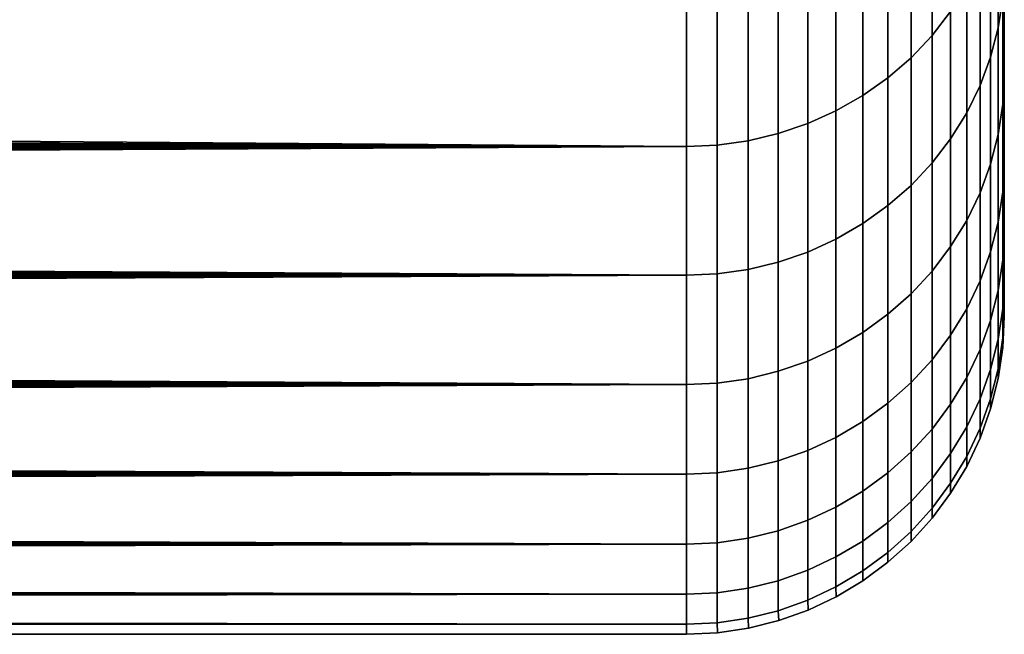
# Model space of a CAD drawing. Header units: metres. Extents: x -29 to 117, y -464 to 29.
# Tile 176 of 256: x 53.02 to 55.5, y -28 to -26.45. Entities that reach past the tile are written whole.
import ezdxf

# ---------------------------------------------------------------- set-up
doc = ezdxf.new("R2010")
doc.units = ezdxf.units.M
doc.layers.add('solid_24_501_056_XXX', color=7, linetype='CONTINUOUS')

msp = doc.modelspace()

# ---------------------------------------------------------------- linework, layer by layer
at = {"layer": 'solid_24_501_056_XXX'}
for points in [[(55.5, -24.895514, 57.519203), (55.5, -24.631109, 58.599884), (55.5, -26.327383, 58.834377), (55.5, -26.593994, 57.709175)], [(55.5, -24.895514, 46.480797), (55.5, -26.594017, 46.290928), (55.5, -26.327408, 45.165718), (55.5, -24.631109, 45.400116)], [(55.5, -25.112598, 56.428028), (55.5, -24.895514, 57.519203), (55.5, -26.593994, 57.709175), (55.5, -26.812435, 56.575356)], [(55.5, -25.112598, 47.571972), (55.5, -26.812454, 47.424751), (55.5, -26.594017, 46.290928), (55.5, -24.895514, 46.480797)], [(55.5, -25.281809, 55.328415), (55.5, -25.112598, 56.428028), (55.5, -26.812435, 56.575356), (55.5, -26.982222, 55.434361)], [(55.5, -25.281809, 48.671585), (55.5, -26.982233, 48.565739), (55.5, -26.812454, 47.424751), (55.5, -25.112598, 47.571972)], [(55.5, -25.402966, 54.222473), (55.5, -25.281809, 55.328415), (55.5, -26.982222, 55.434361), (55.5, -27.103449, 54.289951)], [(55.5, -25.402966, 49.777527), (55.5, -27.103455, 49.710129), (55.5, -26.982233, 48.565739), (55.5, -25.281809, 48.671585)], [(55.5, -25.475695, 53.112293), (55.5, -25.402966, 54.222473), (55.5, -27.103449, 54.289951), (55.5, -27.176029, 53.145618)], [(55.5, -25.475695, 50.887707), (55.5, -27.176033, 50.854431), (55.5, -27.103455, 49.710129), (55.5, -25.402966, 49.777527)], [(55.5, -25.5, 52), (55.5, -25.475695, 53.112293), (55.5, -27.176029, 53.145618), (55.5, -27.200001, 52)], [(55.5, -25.475695, 50.887707), (55.5, -25.5, 52), (55.5, -27.200001, 52), (55.5, -27.176033, 50.854431)], [(55.318108, -26.125134, 61.230598), (55.318108, -26.493353, 60.113499), (55.364956, -26.433022, 60.09502), (55.364956, -26.065641, 61.209576)], [(55.318108, -26.493353, 43.886501), (55.318108, -26.125134, 42.769402), (55.364956, -26.065641, 42.790424), (55.364956, -26.433022, 43.90498)], [(55.484612, -26.15704, 60.010502), (55.484612, -26.473448, 58.89315), (55.496147, -26.39822, 58.873562), (55.496147, -26.082712, 59.98774)], [(55.484612, -26.473448, 45.10685), (55.484612, -26.15704, 43.989498), (55.496147, -26.082712, 44.01226), (55.496147, -26.39822, 45.126438)], [(55.265297, -26.180004, 61.249985), (55.265297, -26.548996, 60.130539), (55.318108, -26.493353, 60.113499), (55.318108, -26.125134, 61.230598)], [(55.265297, -26.548996, 43.869461), (55.265297, -26.180004, 42.750015), (55.318108, -26.125134, 42.769402), (55.318108, -26.493353, 43.886501)], [(55.465508, -26.229927, 60.032825), (55.465508, -26.547216, 58.912357), (55.484612, -26.473448, 58.89315), (55.484612, -26.15704, 60.010502)], [(55.465508, -26.547216, 45.087643), (55.465508, -26.229927, 43.967175), (55.484612, -26.15704, 43.989498), (55.484612, -26.473448, 45.10685)], [(55.207027, -26.229725, 61.267551), (55.207027, -26.599417, 60.145981), (55.265297, -26.548996, 60.130539), (55.265297, -26.180004, 61.249985)], [(55.207027, -26.599417, 43.854019), (55.207027, -26.229725, 42.732449), (55.265297, -26.180004, 42.750015), (55.265297, -26.548996, 43.869461)], [(55.143867, -26.273815, 61.283131), (55.143867, -26.644129, 60.159672), (55.207027, -26.599417, 60.145981), (55.207027, -26.229725, 61.267551)], [(55.143867, -26.644129, 43.840328), (55.143867, -26.273815, 42.716869), (55.207027, -26.229725, 42.732449), (55.207027, -26.599417, 43.854019)], [(55.439014, -26.300671, 60.054489), (55.439014, -26.618814, 58.931), (55.465508, -26.547216, 58.912357), (55.465508, -26.229927, 60.032825)], [(55.439014, -26.618814, 45.069), (55.439014, -26.300671, 43.945511), (55.465508, -26.229927, 43.967175), (55.465508, -26.547216, 45.087643)], [(55.076424, -26.31185, 61.29657), (55.076424, -26.682699, 60.171486), (55.143867, -26.644129, 60.159672), (55.143867, -26.273815, 61.283131)], [(55.076424, -26.682699, 43.828514), (55.076424, -26.31185, 42.70343), (55.143867, -26.273815, 42.716869), (55.143867, -26.644129, 43.840328)], [(55.005348, -26.343462, 61.307735), (55.005348, -26.714758, 60.181301), (55.076424, -26.682699, 60.171486), (55.076424, -26.31185, 61.29657)], [(55.005348, -26.714758, 43.818699), (55.005348, -26.343462, 42.692265), (55.076424, -26.31185, 42.70343), (55.076424, -26.682699, 43.828514)], [(55.405388, -26.368587, 60.075291), (55.405388, -26.687553, 58.948898), (55.439014, -26.618814, 58.931), (55.439014, -26.300671, 60.054489)], [(55.405388, -26.687553, 45.051102), (55.405388, -26.368587, 43.924709), (55.439014, -26.300671, 43.945511), (55.439014, -26.618814, 45.069)], [(55.496147, -26.39822, 58.873562), (55.496147, -26.666157, 57.746998), (55.5, -26.593994, 57.709175), (55.5, -26.327383, 58.834377)], [(55.496147, -26.39822, 45.126438), (55.5, -26.327408, 45.165718), (55.5, -26.594017, 46.290928), (55.496147, -26.666157, 46.253002)], [(54.931324, -26.368345, 61.316528), (54.931324, -26.739992, 60.18903), (55.005348, -26.714758, 60.181301), (55.005348, -26.343462, 61.307735)], [(54.931324, -26.739992, 43.81097), (54.931324, -26.368345, 42.683472), (55.005348, -26.343462, 42.692265), (55.005348, -26.714758, 43.818699)], [(14.264489, -26.367487, 42.578979), (54.700001, -26.400568, 42.672089), (54.700001, -26.772669, 43.800964), (13.963471, -26.456104, 42.83078)], [(54.777321, -26.397038, 61.326668), (54.777321, -26.769087, 60.197941), (54.855072, -26.75816, 60.194595), (54.855072, -26.386263, 61.322861)], [(54.777321, -26.769087, 43.802059), (54.777321, -26.397038, 42.673332), (54.855072, -26.386263, 42.677139), (54.855072, -26.75816, 43.805405)], [(54.855072, -26.386263, 61.322861), (54.855072, -26.75816, 60.194595), (54.931324, -26.739992, 60.18903), (54.931324, -26.368345, 61.316528)], [(54.855072, -26.75816, 43.805405), (54.855072, -26.386263, 42.677139), (54.931324, -26.368345, 42.683472), (54.931324, -26.739992, 43.81097)], [(55.364956, -26.433022, 60.09502), (55.364956, -26.752768, 58.965878), (55.405388, -26.687553, 58.948898), (55.405388, -26.368587, 60.075291)], [(55.364956, -26.752768, 45.034122), (55.364956, -26.433022, 43.90498), (55.405388, -26.368587, 43.924709), (55.405388, -26.687553, 45.051102)], [(10.99615, -26.661062, 60.554981), (10.767349, -26.724962, 60.353226), (54.700001, -26.772669, 60.199036), (54.700001, -26.400568, 61.327911)], [(11.231141, -26.594036, 60.76112), (10.99615, -26.661062, 60.554981), (54.700001, -26.400568, 61.327911)], [(11.472219, -26.523813, 60.971474), (11.231141, -26.594036, 60.76112), (54.700001, -26.400568, 61.327911)], [(11.719239, -26.450354, 61.185795), (11.472219, -26.523813, 60.971474), (54.700001, -26.400568, 61.327911)], [(54.777321, -26.769087, 60.197941), (54.777321, -26.397038, 61.326668), (54.700001, -26.400568, 61.327911), (54.700001, -26.772669, 60.199036)], [(54.777321, -26.397038, 42.673332), (54.777321, -26.769087, 43.802059), (54.700001, -26.772669, 43.800964), (54.700001, -26.400568, 42.672089)], [(55.484612, -26.473448, 58.89315), (55.484612, -26.742147, 57.763374), (55.496147, -26.666157, 57.746998), (55.496147, -26.39822, 58.873562)], [(55.484612, -26.742147, 46.236626), (55.484612, -26.473448, 45.10685), (55.496147, -26.39822, 45.126438), (55.496147, -26.666157, 46.253002)], [(55.318108, -26.493353, 60.113499), (55.318108, -26.813828, 58.981777), (55.364956, -26.752768, 58.965878), (55.364956, -26.433022, 60.09502)], [(55.318108, -26.813828, 45.018223), (55.318108, -26.493353, 43.886501), (55.364956, -26.433022, 43.90498), (55.364956, -26.752768, 45.034122)], [(13.67031, -26.540108, 43.076847), (13.963471, -26.456104, 42.83078), (54.700001, -26.772669, 43.800964)], [(55.465508, -26.547216, 58.912357), (55.465508, -26.816666, 57.779434), (55.484612, -26.742147, 57.763374), (55.484612, -26.473448, 58.89315)], [(55.465508, -26.816666, 46.220566), (55.465508, -26.547216, 45.087643), (55.484612, -26.473448, 45.10685), (55.484612, -26.742147, 46.236626)], [(55.265297, -26.548996, 60.130539), (55.265297, -26.870144, 58.996441), (55.318108, -26.813828, 58.981777), (55.318108, -26.493353, 60.113499)], [(55.265297, -26.870144, 45.003559), (55.265297, -26.548996, 43.869461), (55.318108, -26.493353, 43.886501), (55.318108, -26.813828, 45.018223)], [(13.385245, -26.619585, 43.316814), (13.67031, -26.540108, 43.076847), (54.700001, -26.772669, 43.800964)], [(55.207027, -26.599417, 60.145981), (55.207027, -26.921175, 59.009727), (55.265297, -26.870144, 58.996441), (55.265297, -26.548996, 60.130539)], [(55.207027, -26.921175, 44.990273), (55.207027, -26.599417, 43.854019), (55.265297, -26.548996, 43.869461), (55.265297, -26.870144, 45.003559)], [(55.439014, -26.618814, 58.931), (55.439014, -26.88899, 57.795021), (55.465508, -26.816666, 57.779434), (55.465508, -26.547216, 58.912357)], [(55.439014, -26.88899, 46.204979), (55.439014, -26.618814, 45.069), (55.465508, -26.547216, 45.087643), (55.465508, -26.816666, 46.220566)], [(55.143867, -26.644129, 60.159672), (55.143867, -26.966429, 59.021511), (55.207027, -26.921175, 59.009727), (55.207027, -26.599417, 60.145981)], [(55.143867, -26.966429, 44.978489), (55.143867, -26.644129, 43.840328), (55.207027, -26.599417, 43.854019), (55.207027, -26.921175, 44.990273)], [(55.496147, -26.666157, 57.746998), (55.496147, -26.886038, 56.610073), (55.5, -26.812435, 56.575356), (55.5, -26.593994, 57.709175)], [(55.496147, -26.666157, 46.253002), (55.5, -26.594017, 46.290928), (55.5, -26.812454, 47.424751), (55.496147, -26.886038, 47.389927)], [(13.107683, -26.694941, 43.551323), (13.385245, -26.619585, 43.316814), (54.700001, -26.772669, 43.800964)], [(55.405388, -26.687553, 58.948898), (55.405388, -26.958426, 57.809986), (55.439014, -26.88899, 57.795021), (55.439014, -26.618814, 58.931)], [(55.405388, -26.958426, 46.190014), (55.405388, -26.687553, 45.051102), (55.439014, -26.618814, 45.069), (55.439014, -26.88899, 46.204979)], [(55.076424, -26.682699, 60.171486), (55.076424, -27.005466, 59.031677), (55.143867, -26.966429, 59.021511), (55.143867, -26.644129, 60.159672)], [(55.076424, -27.005466, 44.968323), (55.076424, -26.682699, 43.828514), (55.143867, -26.644129, 43.840328), (55.143867, -26.966429, 44.978489)], [(55.005348, -26.714758, 60.181301), (55.005348, -27.03791, 59.040123), (55.076424, -27.005466, 59.031677), (55.076424, -26.682699, 60.171486)], [(55.005348, -27.03791, 44.959877), (55.005348, -26.714758, 43.818699), (55.076424, -26.682699, 43.828514), (55.076424, -27.005466, 44.968323)], [(55.484612, -26.742147, 57.763374), (55.484612, -26.962656, 56.623211), (55.496147, -26.886038, 56.610073), (55.496147, -26.666157, 57.746998)], [(55.484612, -26.962656, 47.376789), (55.484612, -26.742147, 46.236626), (55.496147, -26.666157, 46.253002), (55.496147, -26.886038, 47.389927)], [(12.837232, -26.766481, 43.780785), (13.107683, -26.694941, 43.551323), (54.700001, -26.772669, 43.800964)], [(55.364956, -26.752768, 58.965878), (55.364956, -27.024302, 57.824184), (55.405388, -26.958426, 57.809986), (55.405388, -26.687553, 58.948898)], [(55.364956, -27.024302, 46.175816), (55.364956, -26.752768, 45.034122), (55.405388, -26.687553, 45.051102), (55.405388, -26.958426, 46.190014)], [(10.767349, -26.724962, 60.353226), (10.544375, -26.785992, 60.155407), (54.700001, -26.772669, 60.199036)], [(54.931324, -26.739992, 60.18903), (54.931324, -27.06345, 59.046776), (55.005348, -27.03791, 59.040123), (55.005348, -26.714758, 60.181301)], [(54.931324, -27.06345, 44.953224), (54.931324, -26.739992, 43.81097), (55.005348, -26.714758, 43.818699), (55.005348, -27.03791, 44.959877)], [(54.777321, -26.769087, 60.197941), (54.777321, -27.092897, 59.054443), (54.855072, -27.081839, 59.051563), (54.855072, -26.75816, 60.194595)], [(54.777321, -27.092897, 44.945557), (54.777321, -26.769087, 43.802059), (54.855072, -26.75816, 43.805405), (54.855072, -27.081839, 44.948437)], [(54.855072, -26.75816, 60.194595), (54.855072, -27.081839, 59.051563), (54.931324, -27.06345, 59.046776), (54.931324, -26.739992, 60.18903)], [(54.855072, -27.081839, 44.948437), (54.855072, -26.75816, 43.805405), (54.931324, -26.739992, 43.81097), (54.931324, -27.06345, 44.953224)], [(55.318108, -26.813828, 58.981777), (55.318108, -27.085981, 57.837475), (55.364956, -27.024302, 57.824184), (55.364956, -26.752768, 58.965878)], [(55.318108, -27.085981, 46.162525), (55.318108, -26.813828, 45.018223), (55.364956, -26.752768, 45.034122), (55.364956, -27.024302, 46.175816)], [(55.465508, -26.816666, 57.779434), (55.465508, -27.037788, 56.636093), (55.484612, -26.962656, 56.623211), (55.484612, -26.742147, 57.763374)], [(55.465508, -27.037788, 47.363907), (55.465508, -26.816666, 46.220566), (55.484612, -26.742147, 46.236626), (55.484612, -26.962656, 47.376789)], [(9.708089, -27.004225, 59.400799), (9.5124, -27.052921, 59.220764), (54.700001, -27.096523, 59.055386), (54.700001, -26.772669, 60.199036)], [(9.908878, -26.953358, 59.583965), (9.708089, -27.004225, 59.400799), (54.700001, -26.772669, 60.199036)], [(10.115041, -26.900141, 59.770611), (9.908878, -26.953358, 59.583965), (54.700001, -26.772669, 60.199036)], [(10.326874, -26.844381, 59.961102), (10.115041, -26.900141, 59.770611), (54.700001, -26.772669, 60.199036)], [(10.544375, -26.785992, 60.155407), (10.326874, -26.844381, 59.961102), (54.700001, -26.772669, 60.199036)], [(12.837232, -26.766481, 43.780785), (54.700001, -26.772669, 43.800964), (54.700001, -27.096523, 44.944614), (12.574297, -26.834208, 44.004669)], [(54.777321, -27.092897, 59.054443), (54.777321, -26.769087, 60.197941), (54.700001, -26.772669, 60.199036), (54.700001, -27.096523, 59.055386)], [(54.777321, -26.769087, 43.802059), (54.777321, -27.092897, 44.945557), (54.700001, -27.096523, 44.944614), (54.700001, -26.772669, 43.800964)], [(55.265297, -26.870144, 58.996441), (55.265297, -27.142872, 57.849735), (55.318108, -27.085981, 57.837475), (55.318108, -26.813828, 58.981777)], [(55.265297, -27.142872, 46.150265), (55.265297, -26.870144, 45.003559), (55.318108, -26.813828, 45.018223), (55.318108, -27.085981, 46.162525)], [(55.439014, -26.88899, 57.795021), (55.439014, -27.11071, 56.648598), (55.465508, -27.037788, 56.636093), (55.465508, -26.816666, 57.779434)], [(55.439014, -27.11071, 47.351402), (55.439014, -26.88899, 46.204979), (55.465508, -26.816666, 46.220566), (55.465508, -27.037788, 47.363907)], [(55.496147, -26.886038, 56.610073), (55.496147, -27.05747, 55.464844), (55.5, -26.982222, 55.434361), (55.5, -26.812435, 56.575356)], [(55.496147, -26.886038, 47.389927), (55.5, -26.812454, 47.424751), (55.5, -26.982233, 48.565739), (55.496147, -27.05747, 48.535156)], [(12.318451, -26.898403, 44.223373), (12.574297, -26.834208, 44.004669), (54.700001, -27.096523, 44.944614)], [(55.207027, -26.921175, 59.009727), (55.207027, -27.19442, 57.860847), (55.265297, -27.142872, 57.849735), (55.265297, -26.870144, 58.996441)], [(55.207027, -27.19442, 46.139153), (55.207027, -26.921175, 44.990273), (55.265297, -26.870144, 45.003559), (55.265297, -27.142872, 46.150265)], [(12.069139, -26.959379, 44.437469), (12.318451, -26.898403, 44.223373), (54.700001, -27.096523, 44.944614)], [(55.405388, -26.958426, 57.809986), (55.405388, -27.180719, 56.660603), (55.439014, -27.11071, 56.648598), (55.439014, -26.88899, 57.795021)], [(55.405388, -27.180719, 47.339397), (55.405388, -26.958426, 46.190014), (55.439014, -26.88899, 46.204979), (55.439014, -27.11071, 47.351402)], [(55.484612, -26.962656, 56.623211), (55.484612, -27.134577, 55.47472), (55.496147, -27.05747, 55.464844), (55.496147, -26.886038, 56.610073)], [(55.484612, -27.134577, 48.52528), (55.484612, -26.962656, 47.376789), (55.496147, -26.886038, 47.389927), (55.496147, -27.05747, 48.535156)], [(55.143867, -26.966429, 59.021511), (55.143867, -27.240131, 57.870697), (55.207027, -27.19442, 57.860847), (55.207027, -26.921175, 59.009727)], [(55.143867, -27.240131, 46.129303), (55.143867, -26.966429, 44.978489), (55.207027, -26.921175, 44.990273), (55.207027, -27.19442, 46.139153)], [(11.82653, -27.017199, 44.646706), (12.069139, -26.959379, 44.437469), (54.700001, -27.096523, 44.944614)], [(55.076424, -27.005466, 59.031677), (55.076424, -27.279566, 57.879196), (55.143867, -27.240131, 57.870697), (55.143867, -26.966429, 59.021511)], [(55.076424, -27.279566, 46.120804), (55.076424, -27.005466, 44.968323), (55.143867, -26.966429, 44.978489), (55.143867, -27.240131, 46.129303)], [(55.364956, -27.024302, 57.824184), (55.364956, -27.247137, 56.671989), (55.405388, -27.180719, 56.660603), (55.405388, -26.958426, 57.809986)], [(55.364956, -27.247137, 47.328011), (55.364956, -27.024302, 46.175816), (55.405388, -26.958426, 46.190014), (55.405388, -27.180719, 47.339397)], [(55.465508, -27.037788, 56.636093), (55.465508, -27.210188, 55.484402), (55.484612, -27.134577, 55.47472), (55.484612, -26.962656, 56.623211)], [(55.465508, -27.210188, 48.515598), (55.465508, -27.037788, 47.363907), (55.484612, -26.962656, 47.376789), (55.484612, -27.134577, 48.52528)], [(55.005348, -27.03791, 59.040123), (55.005348, -27.31234, 57.886261), (55.076424, -27.279566, 57.879196), (55.076424, -27.005466, 59.031677)], [(55.005348, -27.31234, 46.113739), (55.005348, -27.03791, 44.959877), (55.076424, -27.005466, 44.968323), (55.076424, -27.279566, 46.120804)], [(55.496147, -27.05747, 55.464844), (55.496147, -27.180143, 54.31337), (55.5, -27.103449, 54.289951), (55.5, -26.982222, 55.434361)], [(55.496147, -27.05747, 48.535156), (55.5, -26.982233, 48.565739), (55.5, -27.103455, 49.710129), (55.496147, -27.180143, 49.68663)], [(11.590603, -27.071993, 44.85107), (11.82653, -27.017199, 44.646706), (54.700001, -27.096523, 44.944614)], [(55.318108, -27.085981, 57.837475), (55.318108, -27.309326, 56.682655), (55.364956, -27.247137, 56.671989), (55.364956, -27.024302, 57.824184)], [(55.318108, -27.309326, 47.317345), (55.318108, -27.085981, 46.162525), (55.364956, -27.024302, 46.175816), (55.364956, -27.247137, 47.328011)], [(9.5124, -27.052921, 59.220764), (9.322044, -27.099442, 59.044163), (54.700001, -27.096523, 59.055386)], [(54.931324, -27.06345, 59.046776), (54.931324, -27.338139, 57.891819), (55.005348, -27.31234, 57.886261), (55.005348, -27.03791, 59.040123)], [(54.931324, -27.338139, 46.108181), (54.931324, -27.06345, 44.953224), (55.005348, -27.03791, 44.959877), (55.005348, -27.31234, 46.113739)], [(55.439014, -27.11071, 56.648598), (55.439014, -27.283575, 55.493797), (55.465508, -27.210188, 55.484402), (55.465508, -27.037788, 56.636093)], [(55.439014, -27.283575, 48.506203), (55.439014, -27.11071, 47.351402), (55.465508, -27.037788, 47.363907), (55.465508, -27.210188, 48.515598)], [(11.590603, -27.071993, 44.85107), (54.700001, -27.096523, 44.944614), (54.700001, -27.371548, 46.100983), (11.360904, -27.124008, 45.051029)], [(54.855072, -27.081839, 59.051563), (54.855072, -27.356714, 57.895824), (54.931324, -27.338139, 57.891819), (54.931324, -27.06345, 59.046776)], [(54.855072, -27.356714, 46.104176), (54.855072, -27.081839, 44.948437), (54.931324, -27.06345, 44.953224), (54.931324, -27.338139, 46.108181)], [(55.484612, -27.134577, 55.47472), (55.484612, -27.257599, 54.319965), (55.496147, -27.180143, 54.31337), (55.496147, -27.05747, 55.464844)], [(55.484612, -27.257599, 49.680035), (55.484612, -27.134577, 48.52528), (55.496147, -27.05747, 48.535156), (55.496147, -27.180143, 49.68663)], [(8.445141, -27.303043, 58.208366), (8.284116, -27.338566, 58.050022), (54.700001, -27.371548, 57.899017), (54.700001, -27.096523, 59.055386)], [(8.610827, -27.265913, 58.369461), (8.445141, -27.303043, 58.208366), (54.700001, -27.096523, 59.055386)], [(8.78136, -27.227051, 58.533581), (8.610827, -27.265913, 58.369461), (54.700001, -27.096523, 59.055386)], [(8.9568, -27.186369, 58.700844), (8.78136, -27.227051, 58.533581), (54.700001, -27.096523, 59.055386)], [(9.136943, -27.143875, 58.870956), (8.9568, -27.186369, 58.700844), (54.700001, -27.096523, 59.055386)], [(9.322044, -27.099442, 59.044163), (9.136943, -27.143875, 58.870956), (54.700001, -27.096523, 59.055386)], [(54.777321, -27.367886, 57.898232), (54.777321, -27.092897, 59.054443), (54.700001, -27.096523, 59.055386), (54.700001, -27.371548, 57.899017)], [(54.777321, -27.092897, 44.945557), (54.777321, -27.367886, 46.101768), (54.700001, -27.371548, 46.100983), (54.700001, -27.096523, 44.944614)], [(54.777321, -27.092897, 59.054443), (54.777321, -27.367886, 57.898232), (54.855072, -27.356714, 57.895824), (54.855072, -27.081839, 59.051563)], [(54.777321, -27.367886, 46.101768), (54.777321, -27.092897, 44.945557), (54.855072, -27.081839, 44.948437), (54.855072, -27.356714, 46.104176)], [(55.265297, -27.142872, 57.849735), (55.265297, -27.366684, 56.69249), (55.318108, -27.309326, 56.682655), (55.318108, -27.085981, 57.837475)], [(55.265297, -27.366684, 47.30751), (55.265297, -27.142872, 46.150265), (55.318108, -27.085981, 46.162525), (55.318108, -27.309326, 47.317345)], [(55.496147, -27.180143, 54.31337), (55.496147, -27.253836, 53.15773), (55.5, -27.176029, 53.145618), (55.5, -27.103449, 54.289951)], [(55.496147, -27.180143, 49.68663), (55.5, -27.103455, 49.710129), (55.5, -27.176033, 50.854431), (55.496147, -27.253836, 50.84227)], [(11.137237, -27.173405, 45.246773), (11.360904, -27.124008, 45.051029), (54.700001, -27.371548, 46.100983)], [(55.405388, -27.180719, 56.660603), (55.405388, -27.354029, 55.502819), (55.439014, -27.283575, 55.493797), (55.439014, -27.11071, 56.648598)], [(55.405388, -27.354029, 48.497181), (55.405388, -27.180719, 47.339397), (55.439014, -27.11071, 47.351402), (55.439014, -27.283575, 48.506203)], [(55.207027, -27.19442, 57.860847), (55.207027, -27.418659, 56.701401), (55.265297, -27.366684, 56.69249), (55.265297, -27.142872, 57.849735)], [(55.207027, -27.418659, 47.298599), (55.207027, -27.19442, 46.139153), (55.265297, -27.142872, 46.150265), (55.265297, -27.366684, 47.30751)], [(55.465508, -27.210188, 55.484402), (55.465508, -27.333553, 54.326427), (55.484612, -27.257599, 54.319965), (55.484612, -27.134577, 55.47472)], [(55.465508, -27.333553, 49.673573), (55.465508, -27.210188, 48.515598), (55.484612, -27.134577, 48.52528), (55.484612, -27.257599, 49.680035)], [(10.919872, -27.220209, 45.437969), (11.137237, -27.173405, 45.246773), (54.700001, -27.371548, 46.100983)], [(55.496147, -27.253836, 53.15773), (55.496147, -27.278414, 52), (55.5, -27.200001, 52), (55.5, -27.176029, 53.145618)], [(55.496147, -27.278414, 52), (55.496147, -27.253836, 50.84227), (55.5, -27.176033, 50.854431), (55.5, -27.200001, 52)], [(55.143867, -27.240131, 57.870697), (55.143867, -27.464746, 56.709305), (55.207027, -27.418659, 56.701401), (55.207027, -27.19442, 57.860847)], [(55.143867, -27.464746, 47.290695), (55.143867, -27.240131, 46.129303), (55.207027, -27.19442, 46.139153), (55.207027, -27.418659, 47.298599)], [(55.364956, -27.247137, 56.671989), (55.364956, -27.420872, 55.511379), (55.405388, -27.354029, 55.502819), (55.405388, -27.180719, 56.660603)], [(55.364956, -27.420872, 48.488621), (55.364956, -27.247137, 47.328011), (55.405388, -27.180719, 47.339397), (55.405388, -27.354029, 48.497181)], [(55.484612, -27.257599, 54.319965), (55.484612, -27.331501, 53.161026), (55.496147, -27.253836, 53.15773), (55.496147, -27.180143, 54.31337)], [(55.484612, -27.331501, 50.838974), (55.484612, -27.257599, 49.680035), (55.496147, -27.180143, 49.68663), (55.496147, -27.253836, 50.84227)], [(10.708425, -27.264612, 45.624977), (10.919872, -27.220209, 45.437969), (54.700001, -27.371548, 46.100983)], [(55.439014, -27.283575, 55.493797), (55.439014, -27.407272, 54.332703), (55.465508, -27.333553, 54.326427), (55.465508, -27.210188, 55.484402)], [(55.439014, -27.407272, 49.667297), (55.439014, -27.283575, 48.506203), (55.465508, -27.210188, 48.515598), (55.465508, -27.333553, 49.673573)], [(55.076424, -27.279566, 57.879196), (55.076424, -27.504505, 56.716122), (55.143867, -27.464746, 56.709305), (55.143867, -27.240131, 57.870697)], [(55.076424, -27.504505, 47.283878), (55.076424, -27.279566, 46.120804), (55.143867, -27.240131, 46.129303), (55.143867, -27.464746, 47.290695)], [(55.318108, -27.309326, 56.682655), (55.318108, -27.483458, 55.519394), (55.364956, -27.420872, 55.511379), (55.364956, -27.247137, 56.671989)], [(55.318108, -27.483458, 48.480606), (55.318108, -27.309326, 47.317345), (55.364956, -27.247137, 47.328011), (55.364956, -27.420872, 48.488621)], [(55.484612, -27.331501, 53.161026), (55.484612, -27.35615, 52), (55.496147, -27.278414, 52), (55.496147, -27.253836, 53.15773)], [(55.496147, -27.253836, 50.84227), (55.496147, -27.278414, 52), (55.484612, -27.35615, 52), (55.484612, -27.331501, 50.838974)], [(10.502504, -27.306797, 45.808167), (10.708425, -27.264612, 45.624977), (54.700001, -27.371548, 46.100983)], [(55.465508, -27.333553, 54.326427), (55.465508, -27.407661, 53.164265), (55.484612, -27.331501, 53.161026), (55.484612, -27.257599, 54.319965)], [(55.465508, -27.407661, 50.835735), (55.465508, -27.333553, 49.673573), (55.484612, -27.257599, 49.680035), (55.484612, -27.331501, 50.838974)], [(55.005348, -27.31234, 57.886261), (55.005348, -27.53755, 56.721786), (55.076424, -27.504505, 56.716122), (55.076424, -27.279566, 57.879196)], [(55.005348, -27.53755, 47.278214), (55.005348, -27.31234, 46.113739), (55.076424, -27.279566, 46.120804), (55.076424, -27.504505, 47.283878)], [(55.405388, -27.354029, 55.502819), (55.405388, -27.478046, 54.338726), (55.439014, -27.407272, 54.332703), (55.439014, -27.283575, 55.493797)], [(55.405388, -27.478046, 49.661274), (55.405388, -27.354029, 48.497181), (55.439014, -27.283575, 48.506203), (55.439014, -27.407272, 49.667297)], [(10.302362, -27.346788, 45.987247), (10.502504, -27.306797, 45.808167), (54.700001, -27.371548, 46.100983)], [(54.931324, -27.338139, 57.891819), (54.931324, -27.563562, 56.726246), (55.005348, -27.53755, 56.721786), (55.005348, -27.31234, 57.886261)], [(54.931324, -27.563562, 47.273754), (54.931324, -27.338139, 46.108181), (55.005348, -27.31234, 46.113739), (55.005348, -27.53755, 47.278214)], [(55.265297, -27.366684, 56.69249), (55.265297, -27.541182, 55.526787), (55.318108, -27.483458, 55.519394), (55.318108, -27.309326, 56.682655)], [(55.265297, -27.541182, 48.473213), (55.265297, -27.366684, 47.30751), (55.318108, -27.309326, 47.317345), (55.318108, -27.483458, 48.480606)], [(8.284116, -27.338566, 58.050022), (8.127622, -27.372581, 57.894215), (54.700001, -27.371548, 57.899017)], [(10.302362, -27.346788, 45.987247), (54.700001, -27.371548, 46.100983), (54.700001, -27.597246, 47.267979), (10.107833, -27.384705, 46.162369)], [(54.855072, -27.356714, 57.895824), (54.855072, -27.582291, 56.729458), (54.931324, -27.563562, 56.726246), (54.931324, -27.338139, 57.891819)], [(54.855072, -27.582291, 47.270542), (54.855072, -27.356714, 46.104176), (54.931324, -27.338139, 46.108181), (54.931324, -27.563562, 47.273754)], [(55.439014, -27.407272, 54.332703), (55.439014, -27.481581, 53.167404), (55.465508, -27.407661, 53.164265), (55.465508, -27.333553, 54.326427)], [(55.439014, -27.481581, 50.832596), (55.439014, -27.407272, 49.667297), (55.465508, -27.333553, 49.673573), (55.465508, -27.407661, 50.835735)], [(55.465508, -27.407661, 53.164265), (55.465508, -27.432379, 52), (55.484612, -27.35615, 52), (55.484612, -27.331501, 53.161026)], [(55.484612, -27.331501, 50.838974), (55.484612, -27.35615, 52), (55.465508, -27.432379, 52), (55.465508, -27.407661, 50.835735)], [(7.157862, -27.572227, 56.875683), (7.036291, -27.595943, 56.739613), (54.700001, -27.597246, 56.732021), (54.700001, -27.371548, 57.899017)], [(7.283471, -27.547415, 57.013969), (7.157862, -27.572227, 56.875683), (54.700001, -27.371548, 57.899017)], [(7.413226, -27.521461, 57.154526), (7.283471, -27.547415, 57.013969), (54.700001, -27.371548, 57.899017)], [(7.547302, -27.494297, 57.297508), (7.413226, -27.521461, 57.154526), (54.700001, -27.371548, 57.899017)], [(7.68583, -27.465858, 57.443031), (7.547302, -27.494297, 57.297508), (54.700001, -27.371548, 57.899017)], [(7.828636, -27.436144, 57.590885), (7.68583, -27.465858, 57.443031), (54.700001, -27.371548, 57.899017)], [(7.975835, -27.405083, 57.741207), (7.828636, -27.436144, 57.590885), (54.700001, -27.371548, 57.899017)], [(8.127622, -27.372581, 57.894215), (7.975835, -27.405083, 57.741207), (54.700001, -27.371548, 57.899017)], [(54.777321, -27.593554, 56.731392), (54.777321, -27.367886, 57.898232), (54.700001, -27.371548, 57.899017), (54.700001, -27.597246, 56.732021)], [(54.777321, -27.367886, 46.101768), (54.777321, -27.593554, 47.268608), (54.700001, -27.597246, 47.267979), (54.700001, -27.371548, 46.100983)], [(54.777321, -27.367886, 57.898232), (54.777321, -27.593554, 56.731392), (54.855072, -27.582291, 56.729458), (54.855072, -27.356714, 57.895824)], [(54.777321, -27.593554, 47.268608), (54.777321, -27.367886, 46.101768), (54.855072, -27.356714, 46.104176), (54.855072, -27.582291, 47.270542)], [(55.207027, -27.418659, 56.701401), (55.207027, -27.593487, 55.533485), (55.265297, -27.541182, 55.526787), (55.265297, -27.366684, 56.69249)], [(55.207027, -27.593487, 48.466515), (55.207027, -27.418659, 47.298599), (55.265297, -27.366684, 47.30751), (55.265297, -27.541182, 48.473213)], [(55.364956, -27.420872, 55.511379), (55.364956, -27.545193, 54.34444), (55.405388, -27.478046, 54.338726), (55.405388, -27.354029, 55.502819)], [(55.364956, -27.545193, 49.65556), (55.364956, -27.420872, 48.488621), (55.405388, -27.354029, 48.497181), (55.405388, -27.478046, 49.661274)], [(9.918514, -27.420717, 46.333939), (10.107833, -27.384705, 46.162369), (54.700001, -27.597246, 47.267979)], [(9.73435, -27.454908, 46.501999), (9.918514, -27.420717, 46.333939), (54.700001, -27.597246, 47.267979)], [(55.143867, -27.464746, 56.709305), (55.143867, -27.63987, 55.539425), (55.207027, -27.593487, 55.533485), (55.207027, -27.418659, 56.701401)], [(55.143867, -27.63987, 48.460575), (55.143867, -27.464746, 47.290695), (55.207027, -27.418659, 47.298599), (55.207027, -27.593487, 48.466515)], [(55.318108, -27.483458, 55.519394), (55.318108, -27.608061, 54.349792), (55.364956, -27.545193, 54.34444), (55.364956, -27.420872, 55.511379)], [(55.318108, -27.608061, 49.650208), (55.318108, -27.483458, 48.480606), (55.364956, -27.420872, 48.488621), (55.364956, -27.545193, 49.65556)], [(55.405388, -27.478046, 54.338726), (55.405388, -27.552546, 53.170418), (55.439014, -27.481581, 53.167404), (55.439014, -27.407272, 54.332703)], [(55.405388, -27.552546, 50.829582), (55.405388, -27.478046, 49.661274), (55.439014, -27.407272, 49.667297), (55.439014, -27.481581, 50.832596)], [(55.439014, -27.481581, 53.167404), (55.439014, -27.506365, 52), (55.465508, -27.432379, 52), (55.465508, -27.407661, 53.164265)], [(55.465508, -27.407661, 50.835735), (55.465508, -27.432379, 52), (55.439014, -27.506365, 52), (55.439014, -27.481581, 50.832596)], [(9.5555, -27.487312, 46.666363), (9.73435, -27.454908, 46.501999), (54.700001, -27.597246, 47.267979)], [(55.076424, -27.504505, 56.716122), (55.076424, -27.679882, 55.544548), (55.143867, -27.63987, 55.539425), (55.143867, -27.464746, 56.709305)], [(55.076424, -27.679882, 48.455452), (55.076424, -27.504505, 47.283878), (55.143867, -27.464746, 47.290695), (55.143867, -27.63987, 48.460575)], [(9.381577, -27.518066, 46.827381), (9.5555, -27.487312, 46.666363), (54.700001, -27.597246, 47.267979)], [(55.265297, -27.541182, 55.526787), (55.265297, -27.666046, 54.354729), (55.318108, -27.608061, 54.349792), (55.318108, -27.483458, 55.519394)], [(55.265297, -27.666046, 49.645271), (55.265297, -27.541182, 48.473213), (55.318108, -27.483458, 48.480606), (55.318108, -27.608061, 49.650208)], [(55.364956, -27.545193, 54.34444), (55.364956, -27.619873, 53.173279), (55.405388, -27.552546, 53.170418), (55.405388, -27.478046, 54.338726)], [(55.364956, -27.619873, 50.826721), (55.364956, -27.545193, 49.65556), (55.405388, -27.478046, 49.661274), (55.405388, -27.552546, 50.829582)], [(55.405388, -27.552546, 53.170418), (55.405388, -27.577394, 52), (55.439014, -27.506365, 52), (55.439014, -27.481581, 53.167404)], [(55.439014, -27.481581, 50.832596), (55.439014, -27.506365, 52), (55.405388, -27.577394, 52), (55.405388, -27.552546, 50.829582)], [(9.212276, -27.547287, 46.985321), (9.381577, -27.518066, 46.827381), (54.700001, -27.597246, 47.267979)], [(55.005348, -27.53755, 56.721786), (55.005348, -27.713137, 55.548805), (55.076424, -27.679882, 55.544548), (55.076424, -27.504505, 56.716122)], [(55.005348, -27.713137, 48.451195), (55.005348, -27.53755, 47.278214), (55.076424, -27.504505, 47.283878), (55.076424, -27.679882, 48.455452)], [(9.047861, -27.574978, 47.139896), (9.212276, -27.547287, 46.985321), (54.700001, -27.597246, 47.267979)], [(54.931324, -27.563562, 56.726246), (54.931324, -27.739315, 55.552158), (55.005348, -27.713137, 55.548805), (55.005348, -27.53755, 56.721786)], [(54.931324, -27.739315, 48.447842), (54.931324, -27.563562, 47.273754), (55.005348, -27.53755, 47.278214), (55.005348, -27.713137, 48.451195)], [(55.207027, -27.593487, 55.533485), (55.207027, -27.71859, 54.3592), (55.265297, -27.666046, 54.354729), (55.265297, -27.541182, 55.526787)], [(55.207027, -27.71859, 49.6408), (55.207027, -27.593487, 48.466515), (55.265297, -27.541182, 48.473213), (55.265297, -27.666046, 49.645271)], [(55.318108, -27.608061, 54.349792), (55.318108, -27.682913, 53.175957), (55.364956, -27.619873, 53.173279), (55.364956, -27.545193, 54.34444)], [(55.318108, -27.682913, 50.824043), (55.318108, -27.608061, 49.650208), (55.364956, -27.545193, 49.65556), (55.364956, -27.619873, 50.826721)], [(9.047861, -27.574978, 47.139896), (54.700001, -27.597246, 47.267979), (54.700001, -27.773212, 48.443501), (8.888099, -27.601244, 47.291351)], [(54.855072, -27.582291, 56.729458), (54.855072, -27.758162, 55.554573), (54.931324, -27.739315, 55.552158), (54.931324, -27.563562, 56.726246)], [(54.855072, -27.758162, 48.445427), (54.855072, -27.582291, 47.270542), (54.931324, -27.563562, 47.273754), (54.931324, -27.739315, 48.447842)], [(55.364956, -27.619873, 53.173279), (55.364956, -27.644783, 52), (55.405388, -27.577394, 52), (55.405388, -27.552546, 53.170418)], [(55.405388, -27.552546, 50.829582), (55.405388, -27.577394, 52), (55.364956, -27.644783, 52), (55.364956, -27.619873, 50.826721)], [(6.211711, -27.750902, 55.726589), (6.126833, -27.76652, 55.608376), (54.700001, -27.773212, 55.556499), (54.700001, -27.597246, 56.732021)], [(6.300636, -27.734516, 55.846642), (6.211711, -27.750902, 55.726589), (54.700001, -27.597246, 56.732021)], [(6.393542, -27.717352, 55.968426), (6.300636, -27.734516, 55.846642), (54.700001, -27.597246, 56.732021)], [(6.490397, -27.699383, 56.091961), (6.393542, -27.717352, 55.968426), (54.700001, -27.597246, 56.732021)], [(6.591308, -27.680557, 56.21743), (6.490397, -27.699383, 56.091961), (54.700001, -27.597246, 56.732021)], [(6.696376, -27.660822, 56.344994), (6.591308, -27.680557, 56.21743), (54.700001, -27.597246, 56.732021)], [(6.805568, -27.640171, 56.474476), (6.696376, -27.660822, 56.344994), (54.700001, -27.597246, 56.732021)], [(6.918864, -27.618568, 56.605942), (6.805568, -27.640171, 56.474476), (54.700001, -27.597246, 56.732021)], [(7.036291, -27.595943, 56.739613), (6.918864, -27.618568, 56.605942), (54.700001, -27.597246, 56.732021)], [(54.777321, -27.769497, 55.556023), (54.777321, -27.593554, 56.731392), (54.700001, -27.597246, 56.732021), (54.700001, -27.773212, 55.556499)], [(54.777321, -27.593554, 47.268608), (54.777321, -27.769497, 48.443977), (54.700001, -27.773212, 48.443501), (54.700001, -27.597246, 47.267979)], [(54.777321, -27.593554, 56.731392), (54.777321, -27.769497, 55.556023), (54.855072, -27.758162, 55.554573), (54.855072, -27.582291, 56.729458)], [(54.777321, -27.769497, 48.443977), (54.777321, -27.593554, 47.268608), (54.855072, -27.582291, 47.270542), (54.855072, -27.758162, 48.445427)], [(55.143867, -27.63987, 55.539425), (55.143867, -27.765182, 54.363167), (55.207027, -27.71859, 54.3592), (55.207027, -27.593487, 55.533485)], [(55.143867, -27.765182, 49.636833), (55.143867, -27.63987, 48.460575), (55.207027, -27.593487, 48.466515), (55.207027, -27.71859, 49.6408)], [(8.732627, -27.6262, 47.440052), (8.888099, -27.601244, 47.291351), (54.700001, -27.773212, 48.443501)], [(55.265297, -27.666046, 54.354729), (55.265297, -27.741056, 53.178425), (55.318108, -27.682913, 53.175957), (55.318108, -27.608061, 54.349792)], [(55.265297, -27.741056, 50.821575), (55.265297, -27.666046, 49.645271), (55.318108, -27.608061, 49.650208), (55.318108, -27.682913, 50.824043)], [(55.318108, -27.682913, 53.175957), (55.318108, -27.707878, 52), (55.364956, -27.644783, 52), (55.364956, -27.619873, 53.173279)], [(55.364956, -27.619873, 50.826721), (55.364956, -27.644783, 52), (55.318108, -27.707878, 52), (55.318108, -27.682913, 50.824043)], [(8.43469, -27.672348, 47.729034), (8.58147, -27.649889, 47.585976), (54.700001, -27.773212, 48.443501)], [(8.58147, -27.649889, 47.585976), (8.732627, -27.6262, 47.440052), (54.700001, -27.773212, 48.443501)], [(55.076424, -27.679882, 55.544548), (55.076424, -27.805376, 54.366585), (55.143867, -27.765182, 54.363167), (55.143867, -27.63987, 55.539425)], [(55.076424, -27.805376, 49.633415), (55.076424, -27.679882, 48.455452), (55.143867, -27.63987, 48.460575), (55.143867, -27.765182, 49.636833)], [(8.292053, -27.693653, 47.869438), (8.43469, -27.672348, 47.729034), (54.700001, -27.773212, 48.443501)], [(55.207027, -27.71859, 54.3592), (55.207027, -27.793741, 53.180664), (55.265297, -27.741056, 53.178425), (55.265297, -27.666046, 54.354729)], [(55.207027, -27.793741, 50.819336), (55.207027, -27.71859, 49.6408), (55.265297, -27.666046, 49.645271), (55.265297, -27.741056, 50.821575)], [(8.153386, -27.713871, 48.007339), (8.292053, -27.693653, 47.869438), (54.700001, -27.773212, 48.443501)], [(55.005348, -27.713137, 55.548805), (55.005348, -27.838781, 54.369431), (55.076424, -27.805376, 54.366585), (55.076424, -27.679882, 55.544548)], [(55.005348, -27.838781, 49.630569), (55.005348, -27.713137, 48.451195), (55.076424, -27.679882, 48.455452), (55.076424, -27.805376, 49.633415)], [(55.265297, -27.741056, 53.178425), (55.265297, -27.766073, 52), (55.318108, -27.707878, 52), (55.318108, -27.682913, 53.175957)], [(55.318108, -27.682913, 50.824043), (55.318108, -27.707878, 52), (55.265297, -27.766073, 52), (55.265297, -27.741056, 50.821575)], [(8.018796, -27.733027, 48.142635), (8.153386, -27.713871, 48.007339), (54.700001, -27.773212, 48.443501)], [(54.931324, -27.739315, 55.552158), (54.931324, -27.865078, 54.371666), (55.005348, -27.838781, 54.369431), (55.005348, -27.713137, 55.548805)], [(54.931324, -27.865078, 49.628334), (54.931324, -27.739315, 48.447842), (55.005348, -27.713137, 48.451195), (55.005348, -27.838781, 49.630569)], [(55.143867, -27.765182, 54.363167), (55.143867, -27.84046, 53.182648), (55.207027, -27.793741, 53.180664), (55.207027, -27.71859, 54.3592)], [(55.143867, -27.84046, 50.817352), (55.143867, -27.765182, 49.636833), (55.207027, -27.71859, 49.6408), (55.207027, -27.793741, 50.819336)], [(7.888275, -27.751156, 48.275311), (8.018796, -27.733027, 48.142635), (54.700001, -27.773212, 48.443501)], [(54.855072, -27.758162, 55.554573), (54.855072, -27.88401, 54.37328), (54.931324, -27.865078, 54.371666), (54.931324, -27.739315, 55.552158)], [(54.855072, -27.88401, 49.62672), (54.855072, -27.758162, 48.445427), (54.931324, -27.739315, 48.447842), (54.931324, -27.865078, 49.628334)], [(55.207027, -27.793741, 53.180664), (55.207027, -27.818808, 52), (55.265297, -27.766073, 52), (55.265297, -27.741056, 53.178425)], [(55.265297, -27.741056, 50.821575), (55.265297, -27.766073, 52), (55.207027, -27.818808, 52), (55.207027, -27.793741, 50.819336)], [(5.480656, -27.886364, 54.520058), (5.435835, -27.895077, 54.421703), (54.700001, -27.89913, 54.374565), (54.700001, -27.773212, 55.556499)], [(5.529126, -27.877104, 54.620518), (5.480656, -27.886364, 54.520058), (54.700001, -27.773212, 55.556499)], [(5.581083, -27.867266, 54.723137), (5.529126, -27.877104, 54.620518), (54.700001, -27.773212, 55.556499)], [(5.63659, -27.856848, 54.827717), (5.581083, -27.867266, 54.723137), (54.700001, -27.773212, 55.556499)], [(5.69572, -27.845848, 54.934067), (5.63659, -27.856848, 54.827717), (54.700001, -27.773212, 55.556499)], [(5.758457, -27.834248, 55.042156), (5.69572, -27.845848, 54.934067), (54.700001, -27.773212, 55.556499)], [(5.824769, -27.822012, 55.152081), (5.758457, -27.834248, 55.042156), (54.700001, -27.773212, 55.556499)], [(5.894739, -27.809135, 55.263744), (5.824769, -27.822012, 55.152081), (54.700001, -27.773212, 55.556499)], [(5.968449, -27.795605, 55.377041), (5.894739, -27.809135, 55.263744), (54.700001, -27.773212, 55.556499)], [(6.045812, -27.781408, 55.491894), (5.968449, -27.795605, 55.377041), (54.700001, -27.773212, 55.556499)], [(6.126833, -27.76652, 55.608376), (6.045812, -27.781408, 55.491894), (54.700001, -27.773212, 55.556499)], [(7.761794, -27.768303, 48.405376), (54.700001, -27.773212, 48.443501), (54.700001, -27.89913, 49.625435), (7.639361, -27.784506, 48.532829)], [(7.761794, -27.768303, 48.405376), (7.888275, -27.751156, 48.275311), (54.700001, -27.773212, 48.443501)], [(54.777321, -27.895397, 54.374249), (54.777321, -27.769497, 55.556023), (54.700001, -27.773212, 55.556499), (54.700001, -27.89913, 54.374565)], [(54.777321, -27.769497, 48.443977), (54.777321, -27.895397, 49.625751), (54.700001, -27.89913, 49.625435), (54.700001, -27.773212, 48.443501)], [(54.777321, -27.769497, 55.556023), (54.777321, -27.895397, 54.374249), (54.855072, -27.88401, 54.37328), (54.855072, -27.758162, 55.554573)], [(54.777321, -27.895397, 49.625751), (54.777321, -27.769497, 48.443977), (54.855072, -27.758162, 48.445427), (54.855072, -27.88401, 49.62672)], [(55.076424, -27.805376, 54.366585), (55.076424, -27.880762, 53.184361), (55.143867, -27.84046, 53.182648), (55.143867, -27.765182, 54.363167)], [(55.076424, -27.880762, 50.815639), (55.076424, -27.805376, 49.633415), (55.143867, -27.765182, 49.636833), (55.143867, -27.84046, 50.817352)], [(7.520977, -27.799797, 48.65765), (7.639361, -27.784506, 48.532829), (54.700001, -27.89913, 49.625435)], [(55.143867, -27.84046, 53.182648), (55.143867, -27.865568, 52), (55.207027, -27.818808, 52), (55.207027, -27.793741, 53.180664)], [(55.207027, -27.793741, 50.819336), (55.207027, -27.818808, 52), (55.143867, -27.865568, 52), (55.143867, -27.84046, 50.817352)], [(7.296341, -27.827784, 48.899273), (7.406625, -27.814211, 48.779808), (54.700001, -27.89913, 49.625435)], [(7.406625, -27.814211, 48.779808), (7.520977, -27.799797, 48.65765), (54.700001, -27.89913, 49.625435)], [(55.005348, -27.838781, 54.369431), (55.005348, -27.914259, 53.185783), (55.076424, -27.880762, 53.184361), (55.076424, -27.805376, 54.366585)], [(55.005348, -27.914259, 50.814217), (55.005348, -27.838781, 49.630569), (55.076424, -27.805376, 49.633415), (55.076424, -27.880762, 50.815639)], [(7.087871, -27.852541, 49.130157), (7.190145, -27.840546, 49.016045), (54.700001, -27.89913, 49.625435)], [(7.190145, -27.840546, 49.016045), (7.296341, -27.827784, 48.899273), (54.700001, -27.89913, 49.625435)], [(54.931324, -27.865078, 54.371666), (54.931324, -27.940628, 53.186905), (55.005348, -27.914259, 53.185783), (55.005348, -27.838781, 54.369431)], [(54.931324, -27.940628, 50.813095), (54.931324, -27.865078, 49.628334), (55.005348, -27.838781, 49.630569), (55.005348, -27.914259, 50.814217)], [(55.076424, -27.880762, 53.184361), (55.077118, -27.905537, 52), (55.143867, -27.865568, 52), (55.143867, -27.84046, 53.182648)], [(55.143867, -27.84046, 50.817352), (55.143867, -27.865568, 52), (55.077118, -27.905537, 52), (55.076424, -27.880762, 50.815639)], [(6.895033, -27.874327, 49.350105), (6.989401, -27.863798, 49.241604), (54.700001, -27.89913, 49.625435)], [(6.989401, -27.863798, 49.241604), (7.087871, -27.852541, 49.130157), (54.700001, -27.89913, 49.625435)], [(54.855072, -27.88401, 54.37328), (54.855072, -27.959612, 53.18771), (54.931324, -27.940628, 53.186905), (54.931324, -27.865078, 54.371666)], [(54.855072, -27.959612, 50.81229), (54.855072, -27.88401, 49.62672), (54.931324, -27.865078, 49.628334), (54.931324, -27.940628, 50.813095)], [(5.435835, -27.895077, 54.421703), (5.39456, -27.903269, 54.32542), (54.700001, -27.89913, 54.374565)], [(6.716832, -27.893492, 49.560108), (54.700001, -27.89913, 49.625435), (54.700001, -27.974771, 50.811646), (6.63243, -27.902227, 49.662113)], [(6.716832, -27.893492, 49.560108), (6.804374, -27.884197, 49.456078), (54.700001, -27.89913, 49.625435)], [(6.804374, -27.884197, 49.456078), (6.895033, -27.874327, 49.350105), (54.700001, -27.89913, 49.625435)], [(54.777321, -27.971029, 53.188194), (54.777321, -27.895397, 54.374249), (54.700001, -27.89913, 54.374565), (54.700001, -27.974771, 53.188354)], [(54.777321, -27.895397, 49.625751), (54.777321, -27.971029, 50.811806), (54.700001, -27.974771, 50.811646), (54.700001, -27.89913, 49.625435)], [(54.777321, -27.895397, 54.374249), (54.777321, -27.971029, 53.188194), (54.855072, -27.959612, 53.18771), (54.855072, -27.88401, 54.37328)], [(54.777321, -27.971029, 50.811806), (54.777321, -27.895397, 49.625751), (54.855072, -27.88401, 49.62672), (54.855072, -27.959612, 50.81229)], [(55.005348, -27.914259, 53.185783), (55.006145, -27.939104, 52), (55.077118, -27.905537, 52), (55.076424, -27.880762, 53.184361)], [(55.076424, -27.880762, 50.815639), (55.077118, -27.905537, 52), (55.006145, -27.939104, 52), (55.005348, -27.914259, 50.814217)], [(5.123872, -27.969093, 53.315208), (5.116579, -27.972622, 53.237923), (54.700001, -27.974771, 53.188354), (54.700001, -27.89913, 54.374565)], [(5.133155, -27.965349, 53.39257), (5.123872, -27.969093, 53.315208), (54.700001, -27.89913, 54.374565)], [(5.144602, -27.961351, 53.470646), (5.133155, -27.965349, 53.39257), (54.700001, -27.89913, 54.374565)], [(5.158307, -27.957073, 53.54985), (5.144602, -27.961351, 53.470646), (54.700001, -27.89913, 54.374565)], [(5.174039, -27.952539, 53.629597), (5.158307, -27.957073, 53.54985), (54.700001, -27.89913, 54.374565)], [(5.192036, -27.947718, 53.7103), (5.174039, -27.952539, 53.629597), (54.700001, -27.89913, 54.374565)], [(5.212612, -27.94256, 53.792572), (5.192036, -27.947718, 53.7103), (54.700001, -27.89913, 54.374565)], [(5.235907, -27.937033, 53.876766), (5.212612, -27.94256, 53.792572), (54.700001, -27.89913, 54.374565)], [(5.261588, -27.931149, 53.962391), (5.235907, -27.937033, 53.876766), (54.700001, -27.89913, 54.374565)], [(5.290012, -27.924871, 54.049763), (5.261588, -27.931149, 53.962391), (54.700001, -27.89913, 54.374565)], [(5.321609, -27.918156, 54.139297), (5.290012, -27.924871, 54.049763), (54.700001, -27.89913, 54.374565)], [(5.356563, -27.910955, 54.231262), (5.321609, -27.918156, 54.139297), (54.700001, -27.89913, 54.374565)], [(5.39456, -27.903269, 54.32542), (5.356563, -27.910955, 54.231262), (54.700001, -27.89913, 54.374565)], [(6.396533, -27.925453, 49.958164), (6.472846, -27.918137, 49.860466), (54.700001, -27.974771, 50.811646)], [(6.472846, -27.918137, 49.860466), (6.551322, -27.910414, 49.761967), (54.700001, -27.974771, 50.811646)], [(6.551322, -27.910414, 49.761967), (6.63243, -27.902227, 49.662113), (54.700001, -27.974771, 50.811646)], [(54.931324, -27.940628, 53.186905), (54.932228, -27.965551, 52), (55.006145, -27.939104, 52), (55.005348, -27.914259, 53.185783)], [(55.005348, -27.914259, 50.814217), (55.006145, -27.939104, 52), (54.932228, -27.965551, 52), (54.931324, -27.940628, 50.813095)], [(6.113118, -27.950819, 50.341167), (6.181365, -27.944988, 50.245693), (54.700001, -27.974771, 50.811646)], [(6.181365, -27.944988, 50.245693), (6.251306, -27.938818, 50.150024), (54.700001, -27.974771, 50.811646)], [(6.251306, -27.938818, 50.150024), (6.32283, -27.932327, 50.05447), (54.700001, -27.974771, 50.811646)], [(6.32283, -27.932327, 50.05447), (6.396533, -27.925453, 49.958164), (54.700001, -27.974771, 50.811646)], [(54.855072, -27.959612, 53.18771), (54.856071, -27.984629, 52), (54.932228, -27.965551, 52), (54.931324, -27.940628, 53.186905)], [(54.931324, -27.940628, 50.813095), (54.932228, -27.965551, 52), (54.856071, -27.984629, 52), (54.855072, -27.959612, 50.81229)], [(5.116579, -27.972622, 53.237923), (5.111157, -27.97595, 53.160263), (54.700001, -27.974771, 53.188354)], [(5.854315, -27.971111, 50.728424), (54.700001, -27.974771, 50.811646), (54.700001, -28, 52), (5.792748, -27.975454, 50.827835)], [(5.854315, -27.971111, 50.728424), (5.917309, -27.966469, 50.6301), (54.700001, -27.974771, 50.811646)], [(5.917309, -27.966469, 50.6301), (5.981448, -27.961525, 50.532646), (54.700001, -27.974771, 50.811646)], [(5.981448, -27.961525, 50.532646), (6.046609, -27.956314, 50.43652), (54.700001, -27.974771, 50.811646)], [(6.046609, -27.956314, 50.43652), (6.113118, -27.950819, 50.341167), (54.700001, -27.974771, 50.811646)], [(54.778412, -27.996147, 52), (54.777321, -27.971029, 53.188194), (54.700001, -27.974771, 53.188354), (54.700001, -28, 52)], [(54.777321, -27.971029, 50.811806), (54.778412, -27.996147, 52), (54.700001, -28, 52), (54.700001, -27.974771, 50.811646)], [(54.777321, -27.971029, 53.188194), (54.778412, -27.996147, 52), (54.856071, -27.984629, 52), (54.855072, -27.959612, 53.18771)], [(54.855072, -27.959612, 50.81229), (54.856071, -27.984629, 52), (54.778412, -27.996147, 52), (54.777321, -27.971029, 50.811806)], [(5.106237, -27.98196, 53.004948), (5.106656, -27.984646, 52.927128), (54.700001, -27.974771, 53.188354)], [(5.10772, -27.979063, 53.082619), (5.106237, -27.98196, 53.004948), (54.700001, -27.974771, 53.188354)], [(5.106656, -27.984646, 52.927128), (5.108958, -27.987125, 52.849022), (54.700001, -27.974771, 53.188354)], [(5.111157, -27.97595, 53.160263), (5.10772, -27.979063, 53.082619), (54.700001, -27.974771, 53.188354)], [(5.108958, -27.987125, 52.849022), (5.113194, -27.989393, 52.770622), (54.700001, -27.974771, 53.188354)], [(5.113194, -27.989393, 52.770622), (5.119304, -27.991444, 52.692173), (54.700001, -27.974771, 53.188354)], [(5.119304, -27.991444, 52.692173), (5.127219, -27.993269, 52.613918), (54.700001, -27.974771, 53.188354)], [(5.127219, -27.993269, 52.613918), (5.136968, -27.994871, 52.535904), (54.700001, -27.974771, 53.188354)], [(5.136968, -27.994871, 52.535904), (5.148619, -27.996254, 52.457958), (54.700001, -27.974771, 53.188354)], [(5.148619, -27.996254, 52.457958), (5.161984, -27.997417, 52.380302), (54.700001, -27.974771, 53.188354)], [(5.161984, -27.997417, 52.380302), (5.17687, -27.998358, 52.303173), (54.700001, -27.974771, 53.188354)], [(5.17687, -27.998358, 52.303173), (5.193205, -27.999083, 52.226654), (54.700001, -27.974771, 53.188354)], [(5.193205, -27.999083, 52.226654), (5.211098, -27.999596, 52.15062), (54.700001, -27.974771, 53.188354)], [(5.211098, -27.999596, 52.15062), (5.230547, -27.999899, 52.075069), (54.700001, -27.974771, 53.188354)], [(5.230547, -27.999899, 52.075069), (5.251555, -28, 52), (54.700001, -27.974771, 53.188354)], [(5.287617, -27.999777, 51.888245), (54.700001, -28, 52), (54.700001, -27.974771, 53.188354), (5.251555, -28, 52)], [(5.368178, -27.998028, 51.667698), (5.41276, -27.996525, 51.558891), (54.700001, -28, 52)], [(5.41276, -27.996525, 51.558891), (5.460385, -27.994617, 51.451023), (54.700001, -28, 52)], [(5.460385, -27.994617, 51.451023), (5.510595, -27.992319, 51.3442), (54.700001, -28, 52)], [(5.510595, -27.992319, 51.3442), (5.56289, -27.989645, 51.23856), (54.700001, -28, 52)], [(5.56289, -27.989645, 51.23856), (5.617517, -27.986607, 51.13406), (54.700001, -28, 52)], [(5.617517, -27.986607, 51.13406), (5.674358, -27.983217, 51.030708), (54.700001, -28, 52)], [(5.674358, -27.983217, 51.030708), (5.732859, -27.979494, 50.928593), (54.700001, -28, 52)], [(5.732859, -27.979494, 50.928593), (5.792748, -27.975454, 50.827835), (54.700001, -28, 52)], [(5.287617, -27.999777, 51.888245), (5.326491, -27.999115, 51.777477), (54.700001, -28, 52)], [(5.326491, -27.999115, 51.777477), (5.368178, -27.998028, 51.667698), (54.700001, -28, 52)]]:
    msp.add_3dface(points, dxfattribs=at)

doc.saveas('drawing.dxf')
